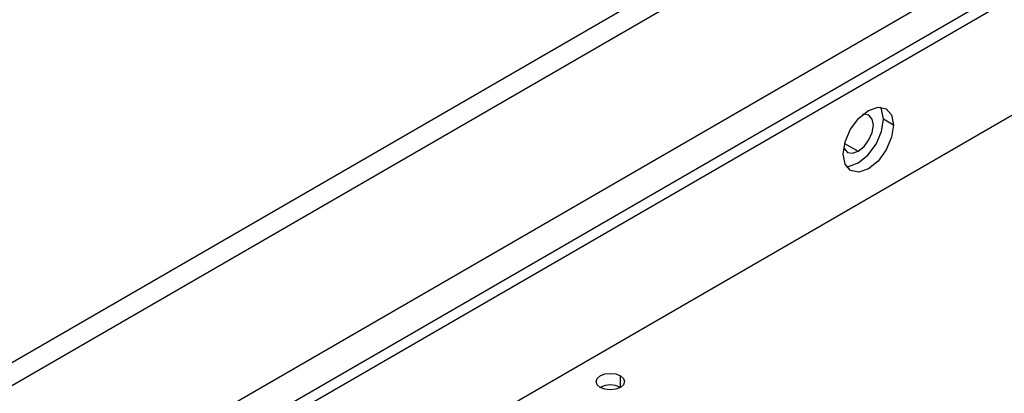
# Model space of a CAD drawing. Header units: millimetres. Extents: x 0 to 1118, y 0 to 864.
# Tile 112 of 256: x 907.09 to 918.58, y 633.59 to 637.95. Entities that reach past the tile are written whole.
import ezdxf

# ---------------------------------------------------------------- set-up
doc = ezdxf.new("R2010")
doc.units = ezdxf.units.MM

msp = doc.modelspace()

# ---------------------------------------------------------------- linework, layer by layer
at = {"color": 7, "linetype": 'Continuous', "lineweight": 25}
for p, q in [((896.5183, 627.902), (918.3225, 640.4893)), ((918.3915, 640.257), (896.5873, 627.6697)), ((879.139, 615.898), (919.9117, 639.4356)), ((920.001, 639.1002), (884.3982, 618.5472)), ((920.1189, 639.0322), (884.516, 618.4791)), ((884.1625, 616.9141), (920.4724, 637.8754)), ((917.2904, 636.7189), (917.1726, 636.787))]:
    msp.add_line(p, q, dxfattribs=at)
at = {"color": 8, "linetype": 'Continuous', "lineweight": 25}
for p, q in [((916.7187, 636.5047), (916.8779, 636.4128)), ((914.1016, 633.6602), (914.1016, 633.7962))]:
    msp.add_line(p, q, dxfattribs=at)
at = {"color": 7, "linetype": 'Continuous', "lineweight": 25, "flags": 128}
for points in [[(916.7012, 636.3788), (916.7236, 636.5219), (916.7875, 636.6692), (916.8831, 636.7981), (916.9958, 636.8891), (917.1085, 636.9283), (917.2041, 636.9097), (917.268, 636.8362), (917.2904, 636.7189)], [(917.1726, 636.787), (917.1501, 636.9042), (917.1367, 636.929)], [(916.7371, 636.2368), (916.7652, 636.2375), (916.8779, 636.2767), (916.9907, 636.3677), (917.0863, 636.4966), (917.1501, 636.6438), (917.1726, 636.787)], [(916.8779, 636.4128), (916.9456, 636.4674), (917.0029, 636.5447), (917.0413, 636.6331), (917.0547, 636.7189), (917.0413, 636.7893), (917.0029, 636.8334), (916.9456, 636.8445), (916.9292, 636.8419)], [(917.2904, 636.7189), (917.268, 636.5758), (917.2041, 636.4286), (917.1085, 636.2996), (916.9958, 636.2086), (916.8831, 636.1694), (916.7875, 636.188), (916.7236, 636.2615), (916.7012, 636.3788)], [(916.7088, 636.46), (916.7146, 636.4445), (916.7529, 636.4004), (916.8103, 636.3892), (916.8779, 636.4128)], [(913.8659, 633.6602), (913.8298, 633.6914), (913.8171, 633.7282), (913.8298, 633.765), (913.8659, 633.7962), (913.92, 633.8171), (913.9838, 633.8244), (914.0475, 633.8171), (914.1016, 633.7962)], [(914.1016, 633.7962), (914.1377, 633.765), (914.1504, 633.7282), (914.1377, 633.6914), (914.1016, 633.6602), (914.0475, 633.6393), (913.9838, 633.632), (913.92, 633.6393), (913.8659, 633.6602)]]:
    msp.add_lwpolyline(points, dxfattribs=at)
at = {"color": 7, "linetype": 'Continuous', "lineweight": 25}
msp.add_arc((913.9838, 633.4327), 0.2562, 62.61002, 117.3846, dxfattribs=at)

doc.saveas('drawing.dxf')
